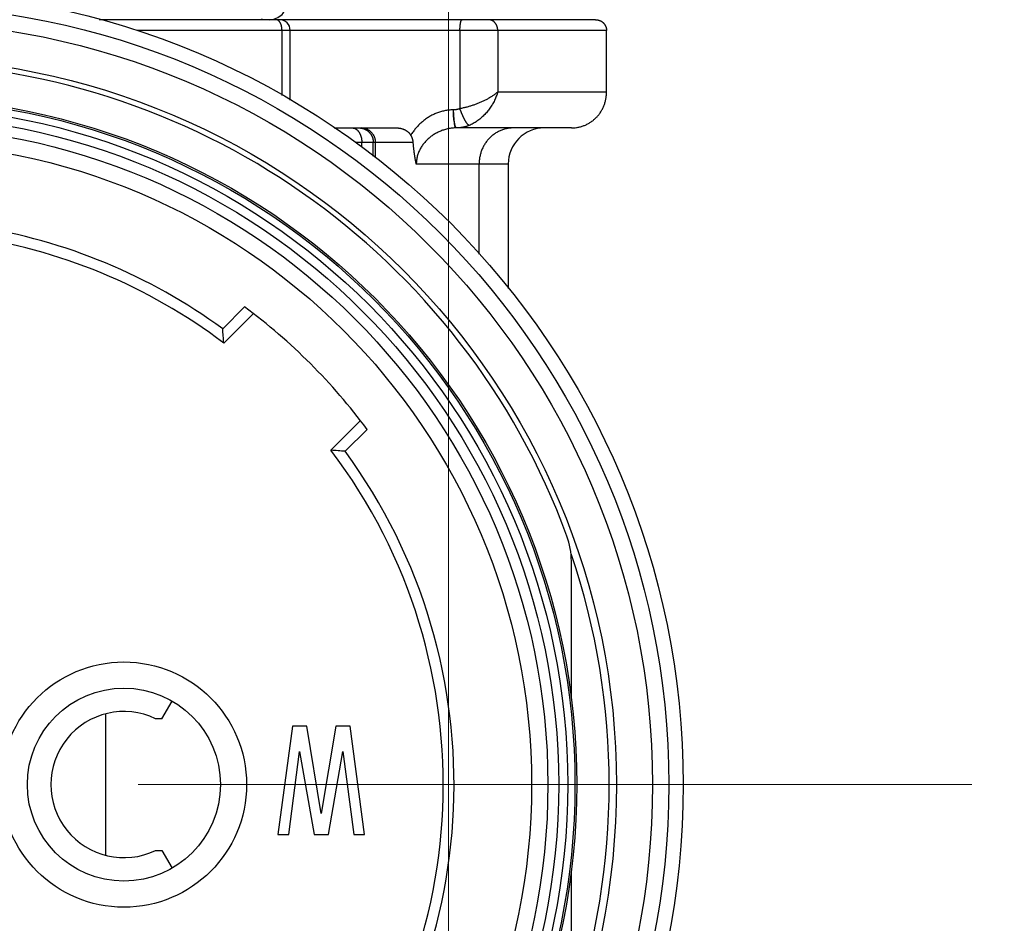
# Model space of a CAD drawing. Header units: millimetres. Extents: x 0 to 1733, y 0 to 1188.
# Tile 50 of 157: x 214 to 241, y 669 to 694. Entities that reach past the tile are written whole.
import ezdxf

# ---------------------------------------------------------------- set-up
doc = ezdxf.new("R2010")
doc.units = ezdxf.units.MM
doc.header["$LTSCALE"] = 0.727559
doc.linetypes.add('CENTER', pattern=[50.8, 31.75, -6.35, 6.35, -6.35])
for name, color, linetype in [('NoLayerName_001', 7, 'Continuous'), ('NoLayerName_002', 7, 'Continuous'), ('NoLayerName_004', 7, 'Continuous'), ('NoLayerName_006', 7, 'Continuous'), ('NoLayerName_007', 7, 'Continuous')]:
    doc.layers.add(name, color=color, linetype=linetype)
doc.styles.get("Standard").update_dxf_attribs({"font": 'txt', "bigfont": 'extfont2'})
doc.dimstyles.get("Standard").update_dxf_attribs({"dimtxt": 2.5, "dimasz": 2.5, "dimexe": 1, "dimexo": 1, "dimtad": 1, "dimdec": 3, "dimzin": 0, "dimdsep": 46, "dimtxsty": 'Standard', "dimcen": 2.5, "dimadec": 3, "dimazin": 0, "dimtfac": 0.75, "dimtdec": 3, "dimtmove": 0, "dimatfit": 3, "dimfxl": 1, "dimarcsym": 0})

# ---------------------------------------------------------------- blocks, each defined once
blk = doc.blocks.new('_OPEN30')
at = {"color": 0, "linetype": 'ByBlock', "lineweight": -2}
for p, q in [((-1, 0.267949), (0, 0)), ((0, 0), (-1, -0.267949)), ((0, 0), (-1, 0))]:
    blk.add_line(p, q, dxfattribs=at)
blk = doc.blocks.new('*D156')
at = {"layer": 'Defpoints', "color": 0}
for p in [(225.5, 757.5), (210, 640), (225.5, 610)]:
    blk.add_point(p, dxfattribs=at)
at = {"layer": 'NoLayerName_001', "color": 0, "linetype": 'Continuous', "lineweight": 13}
for p, q in [((225.5, 753.5), (225.5, 606)), ((210, 636), (210, 606)), ((202, 610), (194, 610)), ((210, 610), (225.5, 610)), ((225.5, 610), (271.292, 610)), ((233.5, 610), (241.5, 610))]:
    blk.add_line(p, q, dxfattribs=at)
at = {"layer": 'NoLayerName_001', "color": 0, "lineweight": 13, "xscale": 8, "yscale": 8, "zscale": 8}
blk.add_blockref('_OPEN30', (210, 610), dxfattribs=at)
at = {"layer": 'NoLayerName_001', "color": 0, "lineweight": 13, "xscale": 8, "yscale": 8, "zscale": 8, "rotation": 180}
blk.add_blockref('_OPEN30', (225.5, 610), dxfattribs=at)
at = {"layer": 'NoLayerName_001', "color": 0, "lineweight": 13, "insert": (256.396, 621.629), "char_height": 12.8, "attachment_point": 5}
blk.add_mtext('\\W0.8594;１６', dxfattribs=at)

msp = doc.modelspace()

# ---------------------------------------------------------------- linework, layer by layer
at = {"layer": 'NoLayerName_001', "color": 6, "linetype": 'Continuous', "lineweight": 25}
for p, q in [((219.23826799, 685.63238054), (219.84612353, 686.24023608)), ((219.26711045, 685.23695893), (220.08745667, 686.05730515)), ((223.05730515, 683.08745667), (222.23695893, 682.26711045)), ((223.24023608, 682.84612353), (222.63238054, 682.23826799))]:
    msp.add_line(p, q, dxfattribs=at)
at = {"layer": 'NoLayerName_001', "color": 4, "linetype": 'CENTER', "lineweight": 13}
msp.add_line((240, 673), (180, 673), dxfattribs=at)
at = {"layer": 'NoLayerName_001', "color": 6, "linetype": 'Continuous', "lineweight": 25}
for radius in [21.15, 17.8]:
    msp.add_circle((210, 673), radius, dxfattribs=at)
for centre, radius, start, end in [((210, 673), 15.65000427, 53.821380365, 81.178619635), ((210, 673), 15.35, 52.863170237, 82.136829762), ((210, 673), 16.5, 36.636398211, 53.363601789), ((171.96573089, 681.98512822), 47.41302789, 3.932731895, 4.411842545), ((210, 673), 15.35, 317.863170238, 37.136829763), ((210, 673), 15.65000427, 318.821380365, 36.178619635), ((218.98512822, 634.96573089), 47.41302789, 85.588157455, 86.067268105)]:
    msp.add_arc(centre, radius, start, end, dxfattribs=at)
at = {"layer": 'NoLayerName_002', "color": 6, "linetype": 'Continuous', "lineweight": 25}
for p, q in [((221.17000005, 674.62), (220.77, 671.62)), ((221.56999995, 674.62), (221.17000005, 674.62)), ((221.97, 672.19446802), (221.56999995, 674.62)), ((222.36999998, 674.62), (221.97, 672.19446802)), ((222.76999999, 674.62), (222.36999998, 674.62)), ((223.17, 671.62), (222.76999999, 674.62)), ((221.07, 671.62), (221.37, 673.91787233)), ((221.37, 673.91787233), (221.77000005, 671.62)), ((222.17000002, 671.62), (222.57, 673.91787233)), ((222.57, 673.91787233), (222.87, 671.62)), ((220.77, 671.62), (221.07, 671.62)), ((221.77000005, 671.62), (222.17000002, 671.62)), ((222.87, 671.62), (223.17, 671.62))]:
    msp.add_line(p, q, dxfattribs=at)
for radius in [3.4, 2.675]:
    msp.add_circle((216.5, 673), radius, dxfattribs=at)
at = {"layer": 'NoLayerName_004', "color": 6, "linetype": 'Continuous', "lineweight": 25}
for p, q in [((228.9, 675.38589606), (228.9, 679.19596643)), ((228.9, 666.80403357), (228.9, 670.61410394))]:
    msp.add_line(p, q, dxfattribs=at)
for radius in [22, 21.59999986, 20.15, 19.05, 19, 18.8, 18.54913243, 18.24986321]:
    msp.add_circle((210, 673), radius, dxfattribs=at)
for centre, radius, start, end in [((210, 673), 20, 20.134210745, 159.865789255), ((226.89628172, 679.1956376), 2.00371831, 0.009402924, 20.124224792), ((210, 673), 19.94999982, 341.305733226, 18.694920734)]:
    msp.add_arc(centre, radius, start, end, dxfattribs=at)
at = {"layer": 'NoLayerName_006', "color": 6, "linetype": 'Continuous', "lineweight": 25}
for p, q in [((217.55366424, 674.825), (217.83525977, 675.31273777)), ((217.55366424, 674.825), (217.37749644, 674.825)), ((217.37749644, 671.175), (217.55366424, 671.175)), ((217.55366424, 671.175), (217.83525977, 670.68726223))]:
    msp.add_line(p, q, dxfattribs=at)
msp.add_arc((216.5, 673), 2.025, 64.320823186, 295.679176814, dxfattribs=at)
at = {"layer": 'NoLayerName_007', "color": 6, "linetype": 'Continuous', "lineweight": 25}
for p, q in [((220.80910686, 694.2), (215.81718193, 694.2)), ((229.56946007, 694.2), (220.82299252, 694.2)), ((229.87604911, 693.9), (216.86195331, 693.9)), ((220.88253832, 692.10102169), (220.88253832, 693.9)), ((221.10910771, 691.9740597), (221.10910771, 693.9)), ((225.81312782, 693.9), (225.81312782, 691.73398231)), ((226.86050949, 693.9), (226.86050949, 692.2)), ((229.87604911, 692.2), (229.87604911, 693.9)), ((226.86050949, 692.2), (229.87604911, 692.2)), ((222.33016625, 691.2), (224.06412984, 691.2)), ((228.9, 691.2), (225.70927565, 691.2)), ((223.09288112, 690.8), (222.92860385, 690.8)), ((223.0928812, 690.67116507), (223.0928812, 690.8)), ((224.51902102, 690.8), (223.0928812, 690.8)), ((223.41065309, 690.42055532), (223.41065309, 690.8)), ((223.46753156, 690.8), (223.46753156, 690.3756983)), ((227.14999997, 690.2), (224.60256136, 690.2)), ((226.34373346, 687.70455861), (226.34373346, 690.2)), ((227.15, 690.2), (227.15, 686.75376924)), ((216, 671.03924221), (216, 674.96075779))]:
    msp.add_line(p, q, dxfattribs=at)
for centre, radius, start, end in [((220.52853903, 694.7), 0.5, 269.999862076, 360), ((220.80910771, 693.9), 0.3, 0, 90), ((223.08596332, 690.83532168), 0.36467851, 78.175061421, 89.941350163), ((228.15, 690.2), 1, 90, 180), ((228.90020279, 692.1901466), 0.99014662, 269.988265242, 278.187203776)]:
    msp.add_arc(centre, radius, start, end, dxfattribs=at)
for points, knots in [([(220.343927, 694.20967361), (220.34283204, 694.20927474), (220.34064633, 694.20845804), (220.33732584, 694.2073409), (220.33397846, 694.20628818), (220.33060265, 694.20531314), (220.32720234, 694.20441415), (220.32378001, 694.20359362), (220.32033852, 694.20285284), (220.31688063, 694.20219342), (220.31340913, 694.20161689), (220.30992679, 694.20112473), (220.3064364, 694.20071875), (220.30294074, 694.20039943), (220.29944257, 694.20017227), (220.29594479, 694.20002408), (220.29361279, 694.20001553), (220.29244796, 694.2)], [0, 0, 0, 0, 0.003496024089, 0.006999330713, 0.010508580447, 0.014022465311, 0.017539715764, 0.021059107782, 0.024579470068, 0.028099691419, 0.031618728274, 0.035135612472, 0.038649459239, 0.042159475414, 0.045664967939, 0.049165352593, 0.05266016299, 0.05266016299, 0.05266016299, 0.05266016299]), ([(220.75048182, 694.19419582), (220.74979926, 694.19443581), (220.74843659, 694.19492725), (220.74636808, 694.19559894), (220.74428388, 694.19623155), (220.74218307, 694.19681711), (220.74006798, 694.19735666), (220.73794005, 694.19784884), (220.73580095, 694.19829291), (220.73365229, 694.19868798), (220.73149572, 694.1990332), (220.72933286, 694.19932773), (220.72716533, 694.19957055), (220.72499477, 694.19976143), (220.72282278, 694.19989715), (220.72065107, 694.19998563), (220.71920321, 694.19999073), (220.71847996, 694.2)], [0, 0, 0, 0, 0.002170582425, 0.004345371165, 0.006523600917, 0.008704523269, 0.010887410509, 0.013071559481, 0.015256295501, 0.017440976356, 0.019624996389, 0.021807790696, 0.023988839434, 0.02616767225, 0.028343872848, 0.030517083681, 0.032687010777, 0.032687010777, 0.032687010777, 0.032687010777]), ([(220.87005012, 694.01480502), (220.86920594, 694.01835337), (220.86758112, 694.02545192), (220.86478339, 694.03600516), (220.86174317, 694.04649218), (220.85839421, 694.05693229), (220.85471773, 694.06735585), (220.85068334, 694.07778605), (220.84627682, 694.08822324), (220.84147968, 694.09862933), (220.83628163, 694.10893634), (220.83067575, 694.11906962), (220.82465489, 694.12895453), (220.81821179, 694.13851643), (220.81133896, 694.14768077), (220.80402856, 694.15637266), (220.79627287, 694.16451813), (220.78806222, 694.17203887), (220.77939258, 694.17887081), (220.77023796, 694.18489477), (220.76065354, 694.19019187), (220.75383963, 694.19278152), (220.75048182, 694.19419582)], [0, 0, 0, 0, 0.01094214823, 0.0218443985, 0.03274799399, 0.04369573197, 0.05473189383, 0.06590211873, 0.07724041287, 0.08871420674, 0.10027133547, 0.11186342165, 0.12344667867, 0.13498286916, 0.14644046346, 0.15779602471, 0.16903583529, 0.18015775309, 0.19117323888, 0.20210942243, 0.21301097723, 0.22394147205, 0.22394147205, 0.22394147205, 0.22394147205]), ([(225.81312782, 693.9), (225.81313816, 693.90347899), (225.81314321, 693.91043293), (225.81324449, 693.9208588), (225.8134071, 693.93127621), (225.81364496, 693.94168935), (225.8139596, 693.95210245), (225.81435589, 693.96251971), (225.81483779, 693.97294535), (225.8154095, 693.98338358), (225.81607516, 693.99383861), (225.81683893, 694.00431466), (225.81770486, 694.0148145), (225.81867618, 694.02533396), (225.81975088, 694.03586102), (225.82092656, 694.04637686), (225.82220067, 694.05686133), (225.82357066, 694.0672943), (225.82503394, 694.07765564), (225.82658818, 694.08792517), (225.82822993, 694.09808292), (225.82996022, 694.10810967), (225.83176925, 694.11801421), (225.83373776, 694.12783502), (225.83600716, 694.13764242), (225.83871078, 694.14752423), (225.84198119, 694.15757584), (225.84596352, 694.16785723), (225.85067965, 694.17842298), (225.85610007, 694.18834911), (225.8628422, 694.1977789), (225.87006759, 694.19891533), (225.87316378, 694.2)], [0, 0, 0, 0, 0.0104370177, 0.02086170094, 0.03127873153, 0.04169287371, 0.05210897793, 0.06253198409, 0.07296692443, 0.08341892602, 0.09389321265, 0.10439510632, 0.11493002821, 0.12549917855, 0.13608722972, 0.14667486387, 0.15724275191, 0.1677715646, 0.17824198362, 0.18863471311, 0.19893049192, 0.20911010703, 0.21915907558, 0.22913496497, 0.23915614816, 0.24935187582, 0.25986296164, 0.27084231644, 0.28245347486, 0.29439864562, 0.30530239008, 0.31514447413, 0.31514447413, 0.31514447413, 0.31514447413]), ([(226.0044868, 694.2096736), (226.00478883, 694.20940944), (226.0053886, 694.20887674), (226.0063122, 694.20810547), (226.00725221, 694.2073537), (226.00821353, 694.20662582), (226.00919791, 694.20592264), (226.01020757, 694.2052463), (226.01124302, 694.20459895), (226.01230304, 694.2039826), (226.01338579, 694.20339996), (226.01448934, 694.20285371), (226.01561177, 694.20234657), (226.01675114, 694.20188123), (226.01790554, 694.20146039), (226.01907305, 694.20108679), (226.02025173, 694.20076308), (226.02143968, 694.20049218), (226.02263496, 694.20027605), (226.02383569, 694.20012022), (226.02503978, 694.20001706), (226.02584427, 694.20001089), (226.02624584, 694.2)], [0, 0, 0, 0, 0.001203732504, 0.002406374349, 0.003609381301, 0.004814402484, 0.006023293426, 0.007238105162, 0.008459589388, 0.009686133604, 0.010916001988, 0.012147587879, 0.013379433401, 0.014610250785, 0.015838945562, 0.01706464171, 0.018286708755, 0.019504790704, 0.020718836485, 0.021929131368, 0.023136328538, 0.024341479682, 0.024341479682, 0.024341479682, 0.024341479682]), ([(226.7334112, 694.15981377), (226.73154099, 694.16104487), (226.72782531, 694.16354491), (226.72210354, 694.16706765), (226.71629447, 694.17044948), (226.71038169, 694.17366329), (226.70436943, 694.17671255), (226.69825818, 694.17959154), (226.69205334, 694.18229799), (226.68576201, 694.18482824), (226.67939195, 694.18717843), (226.67295087, 694.18934468), (226.66644651, 694.19132312), (226.65988661, 694.19310988), (226.6532789, 694.1947011), (226.64663112, 694.19609283), (226.63995098, 694.19728139), (226.63324623, 694.19826221), (226.62652462, 694.19903396), (226.61979376, 694.19958319), (226.61306181, 694.19994168), (226.60857254, 694.19996244), (226.60633095, 694.2)], [0, 0, 0, 0, 0.00671711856, 0.01343357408, 0.02015333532, 0.02688058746, 0.03361972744, 0.04037455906, 0.04714402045, 0.05392513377, 0.06071493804, 0.06751052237, 0.07430905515, 0.0811078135, 0.08790421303, 0.09469583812, 0.10148047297, 0.10825613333, 0.11502109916, 0.12177394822, 0.12851359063, 0.13523930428, 0.13523930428, 0.13523930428, 0.13523930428]), ([(229.56946007, 694.2), (229.57200036, 694.19996829), (229.57708671, 694.19995101), (229.58471738, 694.19964732), (229.59235137, 694.19917904), (229.59998173, 694.19851721), (229.60760181, 694.19767104), (229.61520488, 694.1966395), (229.62278424, 694.19542431), (229.63033317, 694.19402647), (229.63784495, 694.19244711), (229.64531293, 694.1906875), (229.65273017, 694.18874824), (229.66009075, 694.1866325), (229.66738509, 694.18433378), (229.67461712, 694.18188165), (229.67937092, 694.18007299), (229.68175349, 694.17919139)], [0, 0, 0, 0, 0.0076214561, 0.01525752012, 0.02290609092, 0.03056498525, 0.03823195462, 0.04590470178, 0.053580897, 0.06125819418, 0.06893424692, 0.07660672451, 0.08427332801, 0.09193180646, 0.09957997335, 0.10721572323, 0.11483704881, 0.11483704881, 0.11483704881, 0.11483704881]), ([(229.68175349, 694.17919139), (229.68724069, 694.17689259), (229.69834187, 694.17252053), (229.71440278, 694.16453217), (229.73008391, 694.15571265), (229.7452581, 694.14594024), (229.75987892, 694.13529146), (229.77387813, 694.12378934), (229.7871933, 694.11147126), (229.79976018, 694.09837053), (229.81151541, 694.08452193), (229.82239272, 694.06995891), (229.83233121, 694.05472634), (229.84131425, 694.03890236), (229.84932028, 694.02256138), (229.85632839, 694.00577901), (229.86231844, 693.98863051), (229.8672658, 693.9711911), (229.87116239, 693.9535363), (229.87393799, 693.93574024), (229.87575251, 693.91788199), (229.87585904, 693.90594678), (229.87604911, 693.9)], [0, 0, 0, 0, 0.01784783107, 0.03577175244, 0.05376043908, 0.07180174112, 0.08988354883, 0.10799464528, 0.12612555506, 0.14426939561, 0.16242273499, 0.18058644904, 0.19876361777, 0.21695094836, 0.23514039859, 0.25332088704, 0.2714792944, 0.28960145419, 0.30767314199, 0.32568107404, 0.34361392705, 0.36146338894, 0.36146338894, 0.36146338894, 0.36146338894]), ([(220.88253832, 693.9), (220.88252815, 693.90192725), (220.88252272, 693.90578254), (220.8824251, 693.91156562), (220.88227371, 693.91734912), (220.88205873, 693.92313204), (220.88178253, 693.92891345), (220.88144421, 693.93469238), (220.88104375, 693.94046788), (220.8805809, 693.94623899), (220.88005547, 693.95200475), (220.87946724, 693.95776422), (220.878816, 693.96351643), (220.87810157, 693.96926043), (220.87732372, 693.97499527), (220.87648225, 693.98071998), (220.87557699, 693.98643364), (220.87460756, 693.99213539), (220.87357339, 693.99782456), (220.87247, 694.00349972), (220.87130708, 694.00916262), (220.87046341, 694.012923), (220.87005012, 694.01480502)], [0, 0, 0, 0, 0.00578183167, 0.01156565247, 0.01735115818, 0.02313805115, 0.02892604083, 0.03471484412, 0.04050418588, 0.04629379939, 0.05208342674, 0.05787281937, 0.06366173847, 0.06944995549, 0.0752372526, 0.08102342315, 0.08680827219, 0.09259167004, 0.09837380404, 0.10415501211, 0.1099356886, 0.11571628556, 0.11571628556, 0.11571628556, 0.11571628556]), ([(226.86050949, 693.9), (226.86040528, 693.90496736), (226.86034926, 693.91491846), (226.85934735, 693.92982993), (226.85779157, 693.94471809), (226.85557876, 693.9595493), (226.85273135, 693.97429162), (226.849238, 693.98891265), (226.8450964, 694.00338011), (226.84030184, 694.01766166), (226.83485013, 694.03172493), (226.82873737, 694.0455373), (226.82196114, 694.05906064), (226.81453125, 694.07225318), (226.80646353, 694.08506773), (226.79777417, 694.0974536), (226.7884801, 694.10936093), (226.77859608, 694.12073684), (226.76814459, 694.13153935), (226.75711921, 694.14168572), (226.74562066, 694.15124433), (226.73743353, 694.15690076), (226.7334112, 694.15981377)], [0, 0, 0, 0, 0.01490535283, 0.02984473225, 0.04481259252, 0.05980409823, 0.0748153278, 0.08984347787, 0.1048870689, 0.1199461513, 0.13502251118, 0.15011987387, 0.16524282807, 0.18038317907, 0.1955246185, 0.21065237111, 0.22575387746, 0.24081934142, 0.2558423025, 0.27082023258, 0.2857551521, 0.30065425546, 0.30065425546, 0.30065425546, 0.30065425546]), ([(226.86050949, 692.2), (226.8490114, 692.18971095), (226.82636272, 692.16871592), (226.79023645, 692.13966703), (226.75309688, 692.11189263), (226.71490735, 692.08551395), (226.67594107, 692.06030759), (226.63636989, 692.03611747), (226.59626401, 692.01289977), (226.55565632, 691.99062141), (226.51457755, 691.9692388), (226.47305742, 691.94870979), (226.43112558, 691.92899318), (226.38881538, 691.91004375), (226.34614605, 691.89185399), (226.30313554, 691.87442806), (226.25980385, 691.85776796), (226.21617067, 691.84187637), (226.17225578, 691.82675581), (226.12807895, 691.81240879), (226.0836599, 691.79883803), (226.03901852, 691.78604543), (225.9941741, 691.77403593), (225.94914813, 691.76280315), (225.90395396, 691.75238293), (225.85863518, 691.74265373), (225.82828014, 691.7369358), (225.81312782, 691.73398231)], [0, 0, 0, 0, 0.0462886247, 0.0926104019, 0.1389849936, 0.1854010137, 0.2318204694, 0.278194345, 0.3245247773, 0.3708325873, 0.4171351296, 0.463446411, 0.5097772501, 0.5561347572, 0.6025182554, 0.6489237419, 0.6953468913, 0.741783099, 0.7882275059, 0.8346750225, 0.8811203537, 0.9275580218, 0.973982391, 1.02038769, 1.0667680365, 1.1131174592, 1.1594299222, 1.1594299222, 1.1594299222, 1.1594299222]), ([(226.86050949, 692.2), (226.85440082, 692.17998274), (226.84282766, 692.13971654), (226.82154301, 692.08052656), (226.7979885, 692.02213182), (226.77180578, 691.96474737), (226.74317915, 691.90842705), (226.71214711, 691.85326803), (226.67878723, 691.79935584), (226.64316657, 691.74677915), (226.60535479, 691.69562589), (226.5654243, 691.6459875), (226.52345788, 691.59797002), (226.47950785, 691.5517349), (226.43364029, 691.50745807), (226.38592232, 691.46531911), (226.33642255, 691.42549423), (226.28520382, 691.38817276), (226.23234976, 691.35349614), (226.17786629, 691.32178518), (226.12204788, 691.2926951), (226.08341135, 691.27646571), (226.06428999, 691.26796463)], [0, 0, 0, 0, 0.0627858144, 0.1256456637, 0.1885955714, 0.251646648, 0.3148057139, 0.3780759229, 0.4414573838, 0.5049477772, 0.5685429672, 0.6322376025, 0.6960119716, 0.7598046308, 0.8235533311, 0.8872060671, 0.9507227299, 1.0140768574, 1.0772574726, 1.1402709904, 1.2031431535, 1.2659209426, 1.2659209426, 1.2659209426, 1.2659209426]), ([(229.04120747, 691.21009149), (229.05661894, 691.21269875), (229.08756994, 691.21737236), (229.13342886, 691.22766707), (229.17885322, 691.23990313), (229.22365654, 691.2544115), (229.2677247, 691.27107216), (229.31092512, 691.28988454), (229.35312889, 691.310824), (229.39422526, 691.33384158), (229.43412789, 691.35885679), (229.47274997, 691.38579827), (229.51000578, 691.41459271), (229.54580901, 691.44516768), (229.58007453, 691.47744974), (229.61271447, 691.51137075), (229.64366203, 691.54684577), (229.67287072, 691.5837788), (229.70029225, 691.62207892), (229.7258792, 691.6616544), (229.74958397, 691.70241382), (229.7713586, 691.74426582), (229.79115635, 691.78711844), (229.80892437, 691.83087923), (229.82464288, 691.87543767), (229.83830301, 691.92067777), (229.8498947, 691.966484), (229.85940033, 692.01274067), (229.86683292, 692.05933171), (229.87209028, 692.10614281), (229.87549902, 692.15305315), (229.87569323, 692.18436945), (229.87604911, 692.2)], [0, 0, 0, 0, 0.0468913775, 0.0938675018, 0.1409061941, 0.1879857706, 0.235086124, 0.2821898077, 0.329283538, 0.3763657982, 0.4234414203, 0.4705128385, 0.517580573, 0.5646440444, 0.6117023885, 0.6587556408, 0.7058107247, 0.7528775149, 0.7999628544, 0.8470710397, 0.8942045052, 0.941364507, 0.9885518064, 1.0357667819, 1.0830037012, 1.1302501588, 1.1774901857, 1.2247051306, 1.2718745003, 1.3189767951, 1.3659903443, 1.4128941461, 1.4128941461, 1.4128941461, 1.4128941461]), ([(225.81312782, 691.73398231), (225.8095773, 691.73257075), (225.80249593, 691.72967455), (225.79169991, 691.7257473), (225.78079734, 691.72206467), (225.76978139, 691.71867409), (225.75866846, 691.71556524), (225.7474687, 691.7127433), (225.73619396, 691.71020933), (225.72485561, 691.70796546), (225.71346517, 691.7060136), (225.7020341, 691.70435544), (225.69057388, 691.70299383), (225.67909602, 691.70192722), (225.66761188, 691.70117048), (225.65613339, 691.70067728), (225.64848222, 691.70064513), (225.64466161, 691.70059211)], [0, 0, 0, 0, 0.01146245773, 0.02294934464, 0.03445736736, 0.04598302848, 0.05752266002, 0.06907245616, 0.08062850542, 0.09218682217, 0.10374337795, 0.11529413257, 0.12683506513, 0.13836220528, 0.14987166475, 0.16135966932, 0.17282259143, 0.17282259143, 0.17282259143, 0.17282259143]), ([(226.06429365, 691.26795334), (226.06006001, 691.27077205), (226.05117821, 691.27592979), (226.0401475, 691.2866932), (226.02965021, 691.29783953), (226.0198736, 691.30960615), (226.01058537, 691.32171437), (226.00164294, 691.33408047), (225.99302173, 691.34668066), (225.984693, 691.3594895), (225.97662966, 691.37248142), (225.96880421, 691.38563086), (225.96118927, 691.39891227), (225.95375756, 691.41230021), (225.94648098, 691.42576953), (225.939332, 691.43929901), (225.93230927, 691.45288513), (225.92540873, 691.46652569), (225.91862654, 691.48021911), (225.9119587, 691.49396375), (225.90540129, 691.50775801), (225.89895036, 691.52160024), (225.89260196, 691.53548883), (225.88635213, 691.54942215), (225.88019702, 691.5633986), (225.87413243, 691.57741624), (225.86815642, 691.59147378), (225.86226842, 691.60557018), (225.85646764, 691.61970415), (225.85075337, 691.63387443), (225.84512489, 691.64807977), (225.83958141, 691.66231887), (225.83412242, 691.67659056), (225.82874631, 691.69089324), (225.82345572, 691.70522686), (225.81823727, 691.71958566), (225.81483717, 691.72918596), (225.81312738, 691.73398231)], [0, 0, 0, 0, 0.01525842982, 0.03063802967, 0.04596736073, 0.06123732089, 0.07649149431, 0.09174751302, 0.1070121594, 0.1222890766, 0.13757928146, 0.15288144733, 0.16819218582, 0.18350632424, 0.19881717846, 0.21411896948, 0.22941207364, 0.24469806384, 0.25997840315, 0.27525444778, 0.29052745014, 0.30579856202, 0.32106883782, 0.3363392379, 0.35161063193, 0.36688376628, 0.3821588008, 0.39743547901, 0.412713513, 0.42799259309, 0.44327238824, 0.45855254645, 0.47383269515, 0.48911244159, 0.50439137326, 0.51966905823, 0.53494504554, 0.53494504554, 0.53494504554, 0.53494504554]), ([(225.64466161, 691.70059211), (225.62548866, 691.70017319), (225.5870897, 691.69996171), (225.52958609, 691.69587653), (225.47224241, 691.68956529), (225.41520798, 691.6806402), (225.35862488, 691.66923096), (225.30263469, 691.65532996), (225.24736598, 691.63895356), (225.19290968, 691.62015763), (225.13932634, 691.59901302), (225.08667019, 691.57558333), (225.03499504, 691.54993333), (224.98435476, 691.52212774), (224.93480724, 691.49223239), (224.88641404, 691.46032309), (224.83924028, 691.4264844), (224.79335542, 691.39080175), (224.74882898, 691.35336092), (224.7057304, 691.31424766), (224.66412964, 691.27354739), (224.62409479, 691.2313467), (224.58570118, 691.18772756), (224.54899715, 691.14278909), (224.51413176, 691.09656646), (224.48087951, 691.04933245), (224.46053047, 691.01670726), (224.45014856, 691.00056648)], [0, 0, 0, 0, 0.0575325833, 0.1151588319, 0.1728474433, 0.2305657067, 0.2882805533, 0.3459596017, 0.4035776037, 0.4611550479, 0.5187304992, 0.5763372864, 0.634003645, 0.6917530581, 0.749604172, 0.8075599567, 0.8656067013, 0.9237260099, 0.981896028, 1.040092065, 1.098287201, 1.1564528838, 1.2145595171, 1.272577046, 1.3304755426, 1.3882257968, 1.4457999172, 1.4457999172, 1.4457999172, 1.4457999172]), ([(225.66309483, 691.34825874), (225.66163505, 691.35397079), (225.65860339, 691.36536782), (225.65472703, 691.38263189), (225.65121866, 691.39997836), (225.64812555, 691.41741396), (225.64540096, 691.43492097), (225.64302336, 691.45248823), (225.64096454, 691.47010282), (225.6391979, 691.48775229), (225.63769712, 691.50542432), (225.63643295, 691.52310864), (225.63539745, 691.54079972), (225.6345888, 691.558495), (225.6340035, 691.57619273), (225.63363853, 691.59389121), (225.63349053, 691.61158873), (225.63355696, 691.62928355), (225.63383241, 691.64697406), (225.63432214, 691.66465812), (225.63499158, 691.68233565), (225.63563374, 691.69411117), (225.63593033, 691.7)], [0, 0, 0, 0, 0.01768689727, 0.03537560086, 0.05307130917, 0.07077706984, 0.08849393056, 0.1062210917, 0.12395605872, 0.1416947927, 0.15943185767, 0.17716122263, 0.19488163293, 0.21259447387, 0.23030103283, 0.24800247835, 0.26569986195, 0.28339412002, 0.30108607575, 0.31877644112, 0.33646581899, 0.35415470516, 0.35415470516, 0.35415470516, 0.35415470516]), ([(225.66309483, 691.34825874), (225.66230966, 691.35408737), (225.66069967, 691.36573954), (225.65852246, 691.38324945), (225.65646637, 691.40077426), (225.65454201, 691.41831464), (225.6527242, 691.43586663), (225.65100805, 691.4534291), (225.64939078, 691.47100125), (225.64786914, 691.48858236), (225.64643999, 691.50617174), (225.64510019, 691.52376868), (225.64384656, 691.54137247), (225.64267595, 691.55898242), (225.64158521, 691.57659781), (225.64057119, 691.59421796), (225.6396307, 691.61184214), (225.63876073, 691.62946966), (225.63795752, 691.6470998), (225.63722024, 691.66473193), (225.63653698, 691.68236505), (225.63613718, 691.69412203), (225.63593033, 691.7)], [0, 0, 0, 0, 0.01764382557, 0.03528806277, 0.05293302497, 0.07057861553, 0.0882244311, 0.10587038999, 0.12351666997, 0.14116339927, 0.15881065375, 0.17645845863, 0.1941067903, 0.21175557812, 0.22940470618, 0.24705401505, 0.26470330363, 0.28235233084, 0.30000081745, 0.3176484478, 0.33529487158, 0.35293970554, 0.35293970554, 0.35293970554, 0.35293970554]), ([(222.82969445, 691.2), (222.83550711, 691.19968468), (222.84720284, 691.19949686), (222.86456576, 691.19653191), (222.88167665, 691.19213564), (222.89837829, 691.18613996), (222.91452681, 691.17875793), (222.92998216, 691.1700954), (222.94463281, 691.16025639), (222.95844763, 691.14937166), (222.97144444, 691.13755691), (222.98364848, 691.12491972), (222.99508512, 691.1115675), (223.00577941, 691.09760701), (223.01575794, 691.08314223), (223.02505587, 691.06826119), (223.03368031, 691.05301026), (223.04164761, 691.03742384), (223.04897597, 691.02153323), (223.05568359, 691.00536974), (223.0617886, 690.98896462), (223.06730921, 690.9723491), (223.07226335, 690.95555405), (223.07667073, 690.93860823), (223.08053797, 690.92153368), (223.08387026, 690.90434985), (223.08667399, 690.8870756), (223.08895351, 690.86972976), (223.09072034, 690.85233123), (223.09195935, 690.83489864), (223.09275471, 690.81745158), (223.09279857, 690.80581431), (223.0928812, 690.8)], [0, 0, 0, 0, 0.01746364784, 0.035023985, 0.05268520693, 0.07042064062, 0.08817993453, 0.10589563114, 0.12351286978, 0.14106938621, 0.1586115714, 0.17616563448, 0.19373949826, 0.21132487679, 0.22889934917, 0.24643806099, 0.26394862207, 0.28144496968, 0.29893725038, 0.3164320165, 0.33393244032, 0.35143853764, 0.3689473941, 0.38645432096, 0.40395838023, 0.42145978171, 0.43895784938, 0.45645108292, 0.4739372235, 0.49141331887, 0.50887578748, 0.52632048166, 0.52632048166, 0.52632048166, 0.52632048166]), ([(223.02035758, 691.2), (223.02721676, 691.19981045), (223.04096516, 691.199706), (223.06153911, 691.19789414), (223.08203654, 691.19511079), (223.10238396, 691.19118967), (223.12251215, 691.18619306), (223.14235058, 691.18012147), (223.16182967, 691.17299288), (223.18088023, 691.16481557), (223.19944524, 691.15561829), (223.21748043, 691.14544223), (223.23494249, 691.13432426), (223.2517885, 691.12230206), (223.26797544, 691.109413), (223.28346034, 691.09569458), (223.29820014, 691.08118359), (223.31215346, 691.06591763), (223.32529222, 691.04994468), (223.33758877, 691.03331054), (223.34901575, 691.01606112), (223.35954576, 690.99824222), (223.36915119, 690.97989956), (223.37780511, 690.96107924), (223.38547703, 690.94182779), (223.3921509, 690.92220143), (223.39782188, 690.90226177), (223.40247814, 690.88207022), (223.4061237, 690.86168868), (223.4087056, 690.84117804), (223.41038204, 690.82060278), (223.41047792, 690.80685877), (223.41065308, 690.8)], [0, 0, 0, 0, 0.02058540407, 0.04122491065, 0.06190798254, 0.08262271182, 0.10335655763, 0.12409707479, 0.14483263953, 0.1655537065, 0.18626025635, 0.20695731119, 0.22764807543, 0.24833421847, 0.26901634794, 0.28969448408, 0.31036853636, 0.33103978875, 0.3517119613, 0.37238790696, 0.39306943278, 0.41375771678, 0.43445372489, 0.45515862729, 0.4758739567, 0.49659742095, 0.51732185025, 0.53803836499, 0.55873702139, 0.57940736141, 0.60003896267, 0.6206219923, 0.6206219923, 0.6206219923, 0.6206219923]), ([(223.160694, 691.19226109), (223.1692593, 691.19012455), (223.18656733, 691.18631152), (223.21182215, 691.17772772), (223.23658874, 691.16752525), (223.26066384, 691.15547544), (223.28393902, 691.14175151), (223.30627999, 691.12641772), (223.32755925, 691.10956738), (223.34764699, 691.09128542), (223.36641446, 691.0716595), (223.38373098, 691.05077141), (223.39947915, 691.0287108), (223.41364014, 691.00562719), (223.42619646, 690.98165322), (223.43713241, 690.95692221), (223.44643345, 690.93156676), (223.4540781, 690.90571931), (223.46007004, 690.8795127), (223.46431831, 690.85307761), (223.46708201, 690.82655234), (223.46724291, 690.80882683), (223.46753156, 690.8)], [0, 0, 0, 0, 0.02648325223, 0.05311613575, 0.07989297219, 0.10679772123, 0.13380690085, 0.16089238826, 0.1880241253, 0.21517276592, 0.24231230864, 0.26942277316, 0.29650006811, 0.32355812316, 0.3506025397, 0.37762870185, 0.40462375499, 0.43156856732, 0.4584396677, 0.48521116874, 0.51185669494, 0.53835134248, 0.53835134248, 0.53835134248, 0.53835134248]), ([(224.06412984, 691.2), (224.07161079, 691.19983645), (224.08660043, 691.19974865), (224.10906055, 691.1981749), (224.13148258, 691.19572801), (224.15380865, 691.19224354), (224.17598374, 691.18775425), (224.19795206, 691.18223986), (224.21965799, 691.17569431), (224.24104581, 691.16810761), (224.26205981, 691.15947093), (224.28264213, 691.14977547), (224.30272635, 691.13902004), (224.32225328, 691.12724124), (224.34115611, 691.11447687), (224.35936642, 691.10076567), (224.37681691, 691.08614696), (224.39343586, 691.07065712), (224.40916773, 691.05434327), (224.42389647, 691.03721231), (224.43773048, 691.0194203), (224.44588424, 691.00683481), (224.45008625, 691.00064431)], [0, 0, 0, 0, 0.02244823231, 0.0449548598, 0.06750837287, 0.09009880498, 0.11271813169, 0.13536067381, 0.158023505, 0.1807068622, 0.20341455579, 0.22615437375, 0.24893193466, 0.27173283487, 0.29453791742, 0.31732859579, 0.3400876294, 0.36279991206, 0.38545328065, 0.40803934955, 0.43055437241, 0.45300012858, 0.45300012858, 0.45300012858, 0.45300012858]), ([(225.70927565, 691.2), (225.69109929, 691.19952531), (225.65468329, 691.1992606), (225.60017862, 691.19474185), (225.54585262, 691.18785234), (225.49185262, 691.17821462), (225.43831595, 691.16602297), (225.38538262, 691.15131796), (225.33319172, 691.13418102), (225.28187423, 691.11467978), (225.23154573, 691.09287345), (225.18230535, 691.0688124), (225.13424234, 691.04254452), (225.08744551, 691.01411714), (225.04200373, 690.98357762), (224.99800578, 690.95097336), (224.95554302, 690.91635303), (224.9147148, 690.87977615), (224.8756664, 690.84127591), (224.83855896, 690.80089404), (224.80355597, 690.7586749), (224.77082106, 690.7146628), (224.74051908, 690.6689016), (224.71281229, 690.62143798), (224.68788912, 690.5723376), (224.66588981, 690.52175483), (224.64691488, 690.469911), (224.63110495, 690.4170412), (224.61854304, 690.36338445), (224.60951702, 690.30917441), (224.60355938, 690.25466253), (224.60319268, 690.21818364), (224.60256136, 690.2)], [0, 0, 0, 0, 0.0545476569, 0.1092003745, 0.1639525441, 0.2187891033, 0.2736869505, 0.3286163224, 0.3835421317, 0.4384260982, 0.4932525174, 0.5480336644, 0.602782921, 0.6575136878, 0.7122399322, 0.7669767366, 0.8217408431, 0.8765432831, 0.9313645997, 0.9861858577, 1.0410008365, 1.0958176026, 1.1506600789, 1.2055695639, 1.2606024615, 1.3157541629, 1.3709516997, 1.4261238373, 1.4812076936, 1.53615258, 1.5909239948, 1.6455077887, 1.6455077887, 1.6455077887, 1.6455077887]), ([(225.70927565, 691.2), (225.70724668, 691.20054392), (225.70278874, 691.20106349), (225.69764708, 691.20568721), (225.69318534, 691.21075041), (225.6892457, 691.21625225), (225.68590024, 691.22189112), (225.68305052, 691.2276582), (225.68058918, 691.23353127), (225.67840468, 691.23949623), (225.67640141, 691.24553653), (225.67457477, 691.2516565), (225.67291528, 691.25784921), (225.67141592, 691.2641078), (225.67006906, 691.27042517), (225.66886726, 691.27679425), (225.66780303, 691.28320799), (225.66686891, 691.28965933), (225.66605744, 691.2961412), (225.66536114, 691.30264653), (225.66477256, 691.30916828), (225.66428421, 691.31569936), (225.66388882, 691.32223272), (225.66357825, 691.32876127), (225.66334753, 691.33527798), (225.66318005, 691.34177565), (225.66312814, 691.34610082), (225.66309483, 691.34825874)], [0, 0, 0, 0, 0.00630183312, 0.01301231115, 0.01997519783, 0.0267071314, 0.03323233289, 0.03963679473, 0.04598618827, 0.05232804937, 0.05868948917, 0.0650750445, 0.07148548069, 0.07792073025, 0.08437995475, 0.09086160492, 0.09736347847, 0.103882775, 0.11041614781, 0.11695975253, 0.1235092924, 0.13006006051, 0.13660697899, 0.14314463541, 0.1496673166, 0.15616904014, 0.1626435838, 0.1626435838, 0.1626435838, 0.1626435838]), ([(225.71909376, 691.2), (225.7170294, 691.20053605), (225.71251738, 691.20103922), (225.70723567, 691.20560678), (225.7026915, 691.21068131), (225.69877287, 691.21626287), (225.69551217, 691.22202291), (225.69276776, 691.22792898), (225.69038966, 691.23393944), (225.6882196, 691.24002012), (225.68613848, 691.24614356), (225.68415374, 691.2523166), (225.68225805, 691.25853457), (225.68044866, 691.26479414), (225.67872165, 691.27109147), (225.67707341, 691.27742288), (225.67550025, 691.28378464), (225.67399849, 691.29017302), (225.67256448, 691.29658431), (225.67119453, 691.30301479), (225.66988497, 691.30946073), (225.66863212, 691.31591841), (225.66743239, 691.32238412), (225.66628174, 691.32885409), (225.66517793, 691.33532481), (225.66411195, 691.34179173), (225.66343653, 691.34610495), (225.66309483, 691.34825874)], [0, 0, 0, 0, 0.00639844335, 0.01318476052, 0.020196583, 0.02697183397, 0.0335550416, 0.04004062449, 0.04649039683, 0.05294089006, 0.05940786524, 0.06589209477, 0.07239275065, 0.07890878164, 0.08543892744, 0.09198173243, 0.09853555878, 0.10509859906, 0.11166888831, 0.1182443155, 0.12482263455, 0.13140147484, 0.13797835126, 0.14455067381, 0.15111575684, 0.15767082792, 0.16421303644, 0.16421303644, 0.16421303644, 0.16421303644]), ([(226.06428999, 691.26796463), (226.05701096, 691.2650874), (226.04249272, 691.25918385), (226.02036227, 691.25117979), (225.99801549, 691.24367517), (225.97543852, 691.23676676), (225.9526647, 691.2304335), (225.92971468, 691.22468599), (225.90661252, 691.21952636), (225.88338137, 691.21495895), (225.86004462, 691.21098768), (225.8366256, 691.20761598), (225.81314762, 691.20484968), (225.78963409, 691.20268558), (225.76610811, 691.20115407), (225.74259388, 691.20016055), (225.72692041, 691.2001038), (225.71909376, 691.2)], [0, 0, 0, 0, 0.02348115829, 0.04701203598, 0.07058590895, 0.09419564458, 0.11783376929, 0.14149253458, 0.16516398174, 0.1888400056, 0.21251241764, 0.23617300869, 0.25981361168, 0.28342616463, 0.30700277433, 0.33053578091, 0.35401782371, 0.35401782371, 0.35401782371, 0.35401782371]), ([(227.29672084, 691.2), (227.27976809, 691.19951342), (227.24578358, 691.19924445), (227.19493753, 691.19459634), (227.1442964, 691.18746497), (227.09405379, 691.17742953), (227.044392, 691.16465616), (226.99549678, 691.14915222), (226.94755087, 691.13097005), (226.90073458, 691.11013481), (226.85518733, 691.08673607), (226.81101395, 691.06088885), (226.76831641, 691.03269763), (226.72719559, 691.00226873), (226.68775282, 690.96970765), (226.65008896, 690.93512039), (226.61430503, 690.89860939), (226.58049215, 690.86027922), (226.54870992, 690.82025237), (226.51901645, 690.77864367), (226.49146881, 690.73556825), (226.46612418, 690.69114101), (226.44304026, 690.64547666), (226.42227323, 690.59869062), (226.40388663, 690.55089887), (226.38790823, 690.50223752), (226.37434603, 690.45285039), (226.36322263, 690.40288054), (226.35452338, 690.35247202), (226.3483689, 690.30176653), (226.34437767, 690.250914), (226.34415023, 690.21695078), (226.34373346, 690.2)], [0, 0, 0, 0, 0.0508791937, 0.1018995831, 0.1530339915, 0.2042507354, 0.2555157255, 0.3067945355, 0.3580544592, 0.4092690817, 0.46044317, 0.5115940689, 0.5627324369, 0.6138631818, 0.6649867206, 0.7161002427, 0.7671990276, 0.8182844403, 0.8693689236, 0.92046211, 0.9715699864, 1.022695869, 1.0738413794, 1.1250074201, 1.1761945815, 1.2273962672, 1.2785973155, 1.3297783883, 1.3809172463, 1.4319899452, 1.4829720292, 1.5338397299, 1.5338397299, 1.5338397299, 1.5338397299]), ([(224.51902102, 690.8), (224.51872785, 690.80354521), (224.51821834, 690.81064722), (224.51698978, 690.82126471), (224.51549288, 690.83185989), (224.51368477, 690.84242094), (224.51158683, 690.85294104), (224.50920318, 690.86341201), (224.50654257, 690.87382605), (224.50361252, 690.88417526), (224.50042084, 690.89445177), (224.49697529, 690.90464768), (224.49328364, 690.91475512), (224.48935364, 690.9247662), (224.48519306, 690.93467303), (224.48080961, 690.94446771), (224.47621091, 690.95414317), (224.47140207, 690.96369477), (224.46638823, 690.97312244), (224.46116281, 690.98242233), (224.4557585, 690.99161572), (224.45196085, 690.99762464), (224.45008625, 691.00064431)], [0, 0, 0, 0, 0.01067194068, 0.02135747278, 0.0320570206, 0.04277039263, 0.05349681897, 0.06423498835, 0.07498308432, 0.0857388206, 0.09649947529, 0.10726192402, 0.11802267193, 0.12877788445, 0.13952341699, 0.15025484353, 0.16096748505, 0.17165880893, 0.18233370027, 0.19299843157, 0.2036591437, 0.21432183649, 0.21432183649, 0.21432183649, 0.21432183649]), ([(224.60256136, 690.2), (224.60048731, 690.20988595), (224.59629089, 690.22964785), (224.59028606, 690.25935122), (224.58446345, 690.28909156), (224.57886054, 690.31887608), (224.57347668, 690.34870371), (224.56831871, 690.37857449), (224.56338383, 690.40848612), (224.55867117, 690.43843637), (224.55417937, 690.46842286), (224.54990719, 690.49844326), (224.54585336, 690.52849522), (224.54201663, 690.55857639), (224.53839573, 690.58868442), (224.53498943, 690.61881698), (224.53179632, 690.6489717), (224.52881575, 690.67914627), (224.52604413, 690.7093382), (224.52348891, 690.73954574), (224.52111635, 690.76976427), (224.51973621, 690.7899232), (224.51902102, 690.8)], [0, 0, 0, 0, 0.03030352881, 0.06060713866, 0.09091161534, 0.12121788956, 0.15152703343, 0.18183967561, 0.21215551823, 0.24247413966, 0.27279508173, 0.30311785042, 0.33344191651, 0.36376671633, 0.39409165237, 0.42441609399, 0.45473937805, 0.4850608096, 0.5153796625, 0.54569518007, 0.57600657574, 0.60631303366, 0.60631303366, 0.60631303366, 0.60631303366])]:
    msp.add_open_spline(points, degree=3, knots=knots, dxfattribs=at)

# ---------------------------------------------------------------- dimensions: what is measured, and where the dimension line sits
at = {"layer": 'NoLayerName_001', "color": 3, "linetype": 'Continuous', "lineweight": 13}
dim = msp.add_linear_dim(base=(225.5, 610), p1=(210, 640), p2=(225.5, 757.50000486), text='\\W0.8594;１６', dimstyle='Standard', override={"dimtxt": 12.8, "dimasz": 8, "dimexe": 4, "dimexo": 4, "dimgap": 4, "dimdec": 8, "dimzin": 8, "dimblk": 'OPEN30', "dimclrd": 0, "dimclre": 0, "dimclrt": 0, "dimtp": 0, "dimtm": 0, "dimlwd": 13, "dimlwe": 13}, dxfattribs=at)
dim.commit()
dim.dimension.update_dxf_attribs({"geometry": '*D156', "text_midpoint": (256.39581712, 610), "dimtype": 160})

doc.saveas('drawing.dxf')
